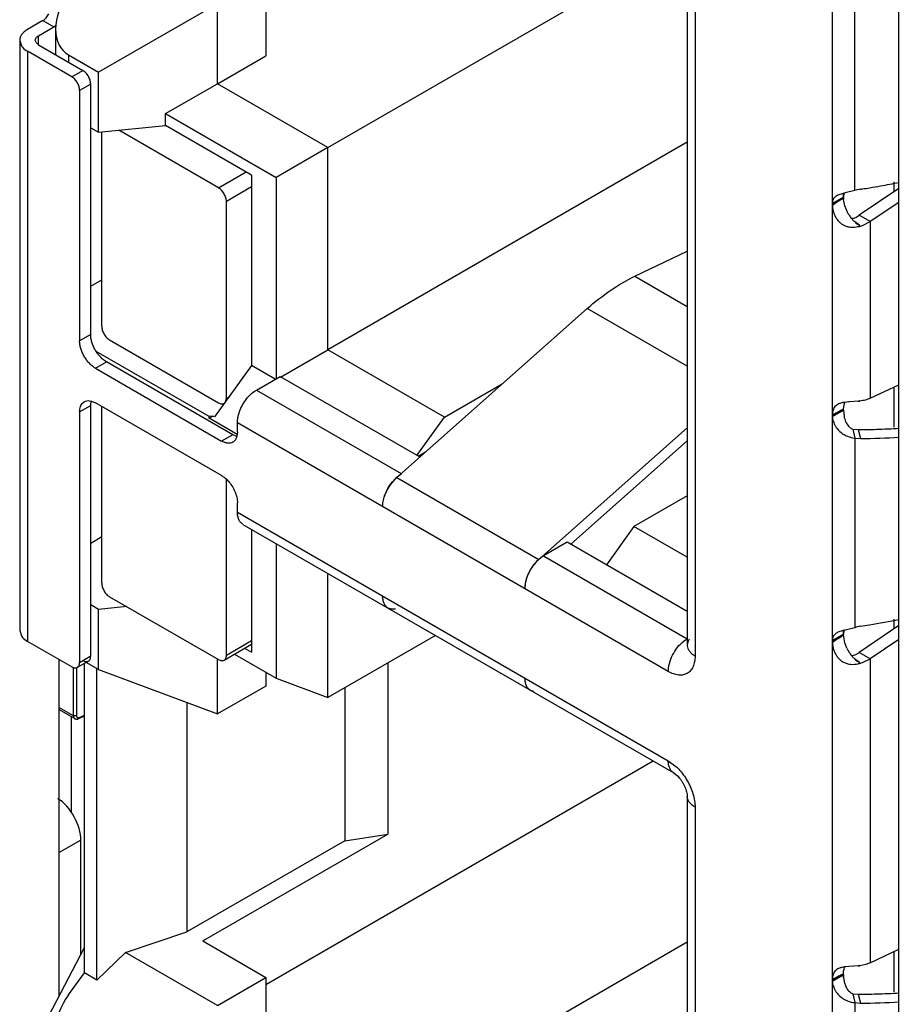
# Model space of a CAD drawing. Header units: inches. Extents: x 0 to 34, y 0 to 22.
# Tile 89 of 121: x 27.887 to 28.183, y 16.907 to 17.239. Entities that reach past the tile are written whole.
import ezdxf

# ---------------------------------------------------------------- set-up
doc = ezdxf.new("R2010")
doc.units = ezdxf.units.IN
doc.header["$LTSCALE"] = 1.87
doc.header["$MEASUREMENT"] = 0
doc.layers.get('0').update_dxf_attribs({"linetype": 'CONTINUOUS'})

msp = doc.modelspace()

# ---------------------------------------------------------------- linework, layer by layer
at = {"color": 6, "linetype": 'CONTINUOUS'}
for p, q in [((28.1604931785, 16.6063646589), (28.1604931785, 17.3387384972)), ((28.1117184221, 17.3142473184), (28.1117184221, 17.028278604)), ((28.114354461, 17.3105728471), (28.114354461, 17.0246041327)), ((27.9909321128, 17.1955440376), (28.1117184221, 17.2652845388)), ((27.9701046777, 17.2533308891), (27.9701046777, 17.2263873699)), ((27.9538090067, 17.2439219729), (27.9138896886, 17.2208748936)), ((27.9538090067, 17.2169784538), (27.9538090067, 17.2439219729)), ((28.1680372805, 17.1810588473), (28.1680372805, 17.2448486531)), ((27.895172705, 17.2382390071), (27.8900248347, 17.2352666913)), ((27.895172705, 17.2382390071), (27.8988850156, 17.2360955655)), ((27.8937371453, 17.2331232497), (27.8988850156, 17.2360955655)), ((27.8988850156, 17.2360955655), (27.8996504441, 17.2366678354)), ((27.8994200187, 17.2353286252), (27.8994200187, 17.2267799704)), ((27.8873887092, 17.2315922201), (27.8879519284, 17.2297829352)), ((27.8873887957, 17.23159222), (27.8873887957, 17.0331899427)), ((27.8928734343, 17.2308383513), (27.8926387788, 17.23159222)), ((27.8937371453, 17.2300611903), (27.8928734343, 17.2308383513)), ((27.8937371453, 17.2300611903), (27.8937371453, 17.2331232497)), ((27.8900248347, 17.2279177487), (27.8900248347, 17.0295154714)), ((27.9048740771, 17.2193439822), (27.8900248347, 17.2279177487)), ((27.8937371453, 17.2300611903), (27.9085863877, 17.2214874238)), ((27.9038134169, 17.2266928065), (27.9038134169, 17.2242432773)), ((27.9038134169, 17.2266928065), (27.9138896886, 17.2208748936)), ((27.9538090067, 17.2169784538), (27.9701046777, 17.2263873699)), ((27.9048740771, 17.2193439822), (27.9085863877, 17.2214874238)), ((27.9138896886, 17.2006672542), (27.9138896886, 17.2208748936)), ((27.9112380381, 17.2168946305), (27.9075257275, 17.2147511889)), ((27.9075257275, 17.2147511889), (27.9075257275, 17.1305526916)), ((27.9112380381, 17.1326961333), (27.9112380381, 17.2168946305)), ((27.9364314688, 17.2069456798), (27.9538090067, 17.2169784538)), ((27.9909321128, 17.1955440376), (27.9538090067, 17.2169784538)), ((27.9364314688, 17.2029622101), (27.9364314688, 17.2069456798)), ((27.9364314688, 17.2069456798), (27.9735545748, 17.1855112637)), ((27.9112380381, 17.2021982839), (27.9138896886, 17.2006672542)), ((27.9138896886, 17.2006672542), (27.9364314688, 17.2029622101)), ((27.9653317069, 17.1862755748), (27.9364314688, 17.2029622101)), ((27.9909321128, 17.1955440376), (27.9735545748, 17.1855112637)), ((28.1117184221, 17.1973133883), (27.9909321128, 17.1275728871)), ((27.9909321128, 17.1275728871), (27.9909321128, 17.1955440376)), ((27.9653317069, 17.1862755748), (27.9653317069, 17.122287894)), ((27.9735545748, 17.1855112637), (27.9735545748, 17.1178457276)), ((28.1680372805, 17.1810588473), (28.1647559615, 17.1802794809)), ((28.1827670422, 17.1817699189), (28.16950879, 17.1727754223)), ((28.1811760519, 17.1840051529), (28.1811760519, 17.1806905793)), ((28.1642936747, 17.1801773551), (28.1642054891, 17.1789146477)), ((28.1646236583, 17.1760029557), (28.1642244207, 17.1781093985)), ((28.1658288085, 17.1732743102), (28.1646236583, 17.1760029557)), ((28.1827670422, 17.1771080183), (28.1732211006, 17.1706319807)), ((28.168325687, 17.1720739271), (28.16950879, 17.1727754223)), ((28.1732211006, 17.1706319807), (28.16950879, 17.1727754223)), ((28.1695408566, 17.1694123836), (28.1678968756, 17.1706525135)), ((28.1694331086, 17.1694668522), (28.1696980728, 17.1693252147)), ((28.1706491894, 17.1693734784), (28.1732211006, 17.1706319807)), ((28.1732211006, 17.1706319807), (28.1732211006, 17.1112651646)), ((28.0940612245, 17.1522561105), (28.1117184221, 17.1606674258)), ((27.9112380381, 17.1489256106), (27.9149503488, 17.1510690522)), ((28.0940612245, 17.1522561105), (28.1117184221, 17.1420610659)), ((28.0140659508, 17.0846442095), (28.0780983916, 17.1414268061)), ((28.1117184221, 17.1220150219), (28.0780983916, 17.1414268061)), ((27.9112380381, 17.1326961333), (27.9075257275, 17.1305526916)), ((27.9510127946, 17.1051381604), (27.9131336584, 17.1270090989)), ((27.9750100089, 17.1183803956), (27.9909321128, 17.1275728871)), ((28.0301765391, 17.1049136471), (27.9909321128, 17.1275728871)), ((27.9128290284, 17.1213671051), (27.916541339, 17.1235105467)), ((27.9128290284, 17.1213671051), (27.9552554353, 17.0968706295)), ((27.9589677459, 17.0990140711), (27.916541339, 17.1235105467)), ((27.9653317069, 17.122287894), (27.9528308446, 17.104963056)), ((27.973289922, 17.1176929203), (27.9653317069, 17.122287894)), ((27.9669226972, 17.1140165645), (27.9748776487, 17.1186096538)), ((27.9748776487, 17.1186096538), (28.0218100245, 17.0915114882)), ((28.0301765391, 17.1049136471), (28.0495142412, 17.116078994)), ((28.1732211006, 17.1112651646), (28.1827670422, 17.1158125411)), ((28.1811760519, 17.1148904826), (28.1811760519, 17.1015627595)), ((27.9669226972, 17.1140165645), (28.015536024, 17.0859478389)), ((27.9075257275, 17.106670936), (27.9112380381, 17.1088143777)), ((27.9085922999, 17.1097377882), (27.9090788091, 17.1101040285)), ((27.9108206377, 17.1104353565), (27.9114777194, 17.1103094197)), ((27.9112380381, 17.1088143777), (27.9114141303, 17.1102734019)), ((27.9112380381, 17.0246158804), (27.9112380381, 17.1088143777)), ((27.9114777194, 17.1103094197), (27.9128290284, 17.1097324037)), ((27.9552554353, 17.0852359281), (27.9128290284, 17.1097324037)), ((28.1642054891, 17.1075496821), (28.1643916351, 17.1090516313)), ((28.1643916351, 17.1090516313), (28.1647035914, 17.1098604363)), ((28.1659751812, 17.11002419), (28.1646664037, 17.1098852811)), ((28.1691681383, 17.110239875), (28.1663282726, 17.110050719)), ((27.9075257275, 17.106670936), (27.9075257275, 17.0224724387)), ((27.9523005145, 17.1052692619), (27.9510127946, 17.1051381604)), ((27.9510127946, 17.1045258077), (27.9523005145, 17.1052692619)), ((27.9510127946, 17.1045258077), (27.9510127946, 17.1051381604)), ((27.9528308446, 17.104963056), (27.9523005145, 17.1052692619)), ((28.0208895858, 17.092042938), (28.0301765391, 17.1049136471)), ((28.1642054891, 17.1072693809), (28.1644008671, 17.1052360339)), ((27.9604830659, 17.0990577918), (27.9510127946, 17.1045258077)), ((27.9605587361, 17.0999320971), (27.9605587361, 17.1029938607)), ((28.1053388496, 17.0193996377), (27.9605587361, 17.1029938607)), ((28.0617956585, 17.0570856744), (28.1117184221, 17.1013561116)), ((27.9589677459, 17.0990140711), (27.9552554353, 17.0968706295)), ((27.960120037, 17.0984961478), (27.9589677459, 17.0990140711)), ((27.9605587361, 17.0999320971), (27.960382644, 17.0984730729)), ((28.1673488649, 17.1008891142), (28.1680372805, 17.0978840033)), ((28.1673488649, 17.1008891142), (28.1691889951, 17.1007000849)), ((28.1691889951, 17.100700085), (28.1699339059, 17.0976994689)), ((28.07257059, 17.0622029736), (28.1117184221, 17.0969184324)), ((28.1680372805, 17.0978840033), (28.1680372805, 17.0340941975)), ((28.1680372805, 17.0978840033), (28.1699339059, 17.097699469)), ((28.0212810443, 17.0918169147), (28.0237843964, 17.0932623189)), ((28.0157130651, 17.0858456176), (28.0137072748, 17.0843119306)), ((28.013298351, 17.0839012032), (28.0122909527, 17.082716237)), ((28.0126295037, 17.0831427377), (28.0140659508, 17.0846442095)), ((28.0140659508, 17.0846442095), (28.0617956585, 17.0570856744)), ((28.1117184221, 17.0785054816), (28.0938161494, 17.0681689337)), ((27.9605587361, 17.072988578), (27.9605587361, 17.0760503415)), ((27.9605587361, 17.072988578), (28.1053388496, 16.989394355)), ((27.9624224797, 17.0688689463), (28.1072025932, 16.9852747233)), ((27.9653317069, 17.0671891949), (27.9653317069, 17.0258391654)), ((28.0938161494, 17.0681689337), (28.0845291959, 17.0552982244)), ((28.1117184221, 17.0578323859), (28.0938161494, 17.0681689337)), ((27.9112380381, 17.0625838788), (27.9149503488, 17.0647273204)), ((27.9735545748, 17.0624414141), (27.9735545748, 17.0171079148)), ((28.0713977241, 17.0628801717), (28.0634427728, 17.0582870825)), ((28.1117184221, 17.039599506), (28.0713977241, 17.0628801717)), ((28.0610821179, 17.0564131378), (28.0602165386, 17.0554138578)), ((28.0615003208, 17.0568146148), (28.0603587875, 17.0555836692)), ((28.0631104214, 17.0580856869), (28.0610821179, 17.0564131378)), ((28.0634427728, 17.0582870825), (28.1117028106, 17.0304223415)), ((27.9909321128, 17.0106135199), (27.9909321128, 17.0524078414)), ((28.0572185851, 17.0489126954), (28.0570788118, 17.0472643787)), ((28.0576716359, 17.0507281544), (28.0572185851, 17.0489126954)), ((27.9138896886, 17.0402308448), (27.9112380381, 17.0417618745)), ((27.9233571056, 17.041194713), (27.9138896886, 17.0402308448)), ((27.9138896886, 17.0200232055), (27.9138896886, 17.0402308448)), ((28.0122873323, 17.0403235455), (28.0112131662, 17.0406984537)), ((28.0137101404, 17.0403611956), (28.0122873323, 17.0403235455)), ((28.1811760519, 17.0370405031), (28.1811760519, 17.0337259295)), ((27.8873887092, 17.0331899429), (27.8879519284, 17.0313806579)), ((28.1642936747, 17.0332127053), (28.1642054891, 17.0319499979)), ((28.1680372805, 17.0340941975), (28.1647559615, 17.0333148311)), ((28.1827670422, 17.0348052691), (28.16950879, 17.0258107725)), ((27.9048740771, 17.0209417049), (27.8900248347, 17.0295154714)), ((28.0271247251, 17.0315106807), (27.9909321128, 17.0106135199)), ((28.1106447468, 17.0297082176), (28.1117028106, 17.0304223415)), ((28.1646236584, 17.0290383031), (28.1642054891, 17.0316696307)), ((28.1653199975, 17.0272596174), (28.1646236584, 17.0290383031)), ((28.1827670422, 17.0301433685), (28.1732211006, 17.0236673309)), ((27.9595334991, 17.0252035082), (27.9735545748, 17.0171079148)), ((27.9629830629, 17.027195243), (27.9653317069, 17.0258391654)), ((28.1117184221, 17.028278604), (28.1117050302, 17.0280362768)), ((28.168325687, 17.0251092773), (28.169337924, 17.0256772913)), ((28.1732211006, 17.0236673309), (28.16950879, 17.0258107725)), ((28.16950879, 17.0258107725), (28.16950879, 17.0256426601)), ((27.9104614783, 17.0228993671), (27.9067491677, 17.0207559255)), ((27.9075257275, 17.0224724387), (27.9112380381, 17.0246158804)), ((27.9091167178, 16.918072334), (27.9091167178, 17.0221229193)), ((27.9138896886, 17.0200232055), (27.9096849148, 17.0224509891)), ((27.9538090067, 17.0051044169), (27.9538090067, 17.0236121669)), ((28.0111100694, 17.0222640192), (28.0111100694, 16.9647093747)), ((28.1695408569, 17.0224477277), (28.1678968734, 17.0236878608)), ((28.1697046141, 17.0223573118), (28.169175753, 17.021998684)), ((28.1694331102, 17.0225021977), (28.1696980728, 17.0223605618)), ((28.170649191, 17.0224088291), (28.1732211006, 17.0236673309)), ((28.1732211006, 17.0236673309), (28.1732211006, 16.9214358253)), ((27.9133287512, 16.9156403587), (27.9133287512, 17.0203470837)), ((27.9138896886, 17.0200232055), (27.9538090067, 17.0051044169)), ((27.9701046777, 17.0190998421), (27.9701046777, 17.0145133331)), ((27.9735545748, 17.0171079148), (27.9909321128, 17.0106135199)), ((27.9701046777, 17.0145133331), (27.9538090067, 17.0051044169)), ((27.996621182, 17.0138983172), (27.996621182, 16.9624677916)), ((28.0589503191, 17.0131528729), (28.0600816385, 17.0127519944)), ((27.9435881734, 17.0089241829), (27.9435881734, 16.9318471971)), ((28.1002975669, 16.9892615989), (27.9701046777, 16.9140898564)), ((28.1053388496, 16.989394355), (28.1078906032, 16.9874935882)), ((28.1072025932, 16.9852747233), (28.1084272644, 16.9842909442)), ((28.1084272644, 16.9842909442), (28.109127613, 16.9835169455)), ((28.1117184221, 16.9774533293), (28.1117184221, 16.6914846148)), ((28.114354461, 16.9737788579), (28.114354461, 16.6878101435)), ((27.996621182, 16.9624677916), (27.9435881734, 16.9318471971)), ((27.9488914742, 16.9287851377), (28.0111100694, 16.9647093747)), ((27.996621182, 16.9624677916), (28.0111100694, 16.9647093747)), ((27.9229260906, 16.9249593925), (27.9435881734, 16.9318471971)), ((27.8971822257, 16.9036694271), (27.9091167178, 16.9265666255)), ((27.9488914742, 16.9287851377), (27.9701046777, 16.9165368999)), ((27.9909321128, 16.8587500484), (28.1117184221, 16.9284905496)), ((28.1732211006, 16.9214358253), (28.1827670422, 16.9259832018)), ((27.9229260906, 16.9249593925), (27.9133287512, 16.9156403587)), ((27.9538090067, 16.9071279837), (27.9229260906, 16.9249593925)), ((28.1811760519, 16.9250611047), (28.1811760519, 16.9117334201)), ((28.1659751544, 16.9201951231), (28.1646664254, 16.920056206)), ((28.1691681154, 16.9204105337), (28.1659751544, 16.9201951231)), ((28.1717341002, 16.9208790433), (28.1697362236, 16.9204718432)), ((28.1732211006, 16.9214358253), (28.1717341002, 16.9208790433)), ((27.9038134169, 16.9107225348), (27.9091167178, 16.918072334)), ((27.9133287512, 16.9156403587), (27.9091167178, 16.918072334)), ((27.9538090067, 16.9071279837), (27.9701046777, 16.9165368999)), ((27.9701046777, 16.9165368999), (27.9701046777, 16.8895933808)), ((28.1673488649, 16.9110597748), (28.1680372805, 16.9080546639)), ((28.1673488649, 16.9110597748), (28.1691889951, 16.9108707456)), ((28.1691889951, 16.9108707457), (28.1699339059, 16.9078701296)), ((28.1680372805, 16.9080546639), (28.1680372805, 16.8442648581)), ((28.1680372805, 16.9080546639), (28.1699339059, 16.9078701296))]:
    msp.add_line(p, q, dxfattribs=at)
at = {"color": 7, "linetype": 'CONTINUOUS'}
for p, q in [((28.1827670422, 16.5941168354), (28.1827670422, 17.3350636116)), ((27.9149503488, 17.1354521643), (27.9149503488, 17.2006672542)), ((27.9541947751, 17.1819887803), (27.9206523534, 17.2013557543)), ((27.9541947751, 17.1819887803), (27.9634754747, 17.18734734)), ((27.9653317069, 17.1822952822), (27.9568464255, 17.1773959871)), ((28.1642054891, 17.1789146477), (28.1604931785, 17.1767712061)), ((28.1604931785, 17.1767712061), (28.1642054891, 17.1787744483)), ((28.1629834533, 17.1778292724), (28.1624793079, 17.1774959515)), ((28.1642054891, 17.1787744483), (28.1629834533, 17.1778292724)), ((28.1642054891, 17.1786342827), (28.1642054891, 17.1801071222)), ((27.9568464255, 17.1112618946), (27.9568464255, 17.1773959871)), ((28.1616156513, 17.1769614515), (28.1607186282, 17.1764054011)), ((28.1617404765, 17.1770384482), (28.1616156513, 17.1769614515)), ((28.1616156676, 17.1769609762), (28.1617391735, 17.1770382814)), ((28.1621779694, 17.177307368), (28.1617404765, 17.1770384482)), ((27.9176019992, 17.130859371), (27.9541947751, 17.1097311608)), ((27.9568464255, 17.1112618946), (27.9577538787, 17.1117858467)), ((27.9149503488, 17.0491104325), (27.9149503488, 17.1085075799)), ((27.9565687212, 17.1100592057), (27.9568464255, 17.1112618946)), ((28.1642054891, 17.1074095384), (28.1604931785, 17.1051259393)), ((28.1604931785, 17.1051259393), (28.1642054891, 17.1072693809)), ((28.1604931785, 17.105629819), (28.1615405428, 17.106191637)), ((28.1617406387, 17.1062984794), (28.1615405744, 17.1061925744)), ((28.1617406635, 17.1062991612), (28.1621736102, 17.1065330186)), ((28.1621736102, 17.1065330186), (28.1629785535, 17.1069413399)), ((28.1629785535, 17.1069413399), (28.1642054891, 17.1074095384)), ((28.1642054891, 17.1072693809), (28.1642054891, 17.1075496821)), ((27.9568464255, 17.0249201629), (27.9568464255, 17.0839548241)), ((27.9176019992, 17.0445176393), (27.9541947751, 17.0233894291)), ((28.1642054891, 17.0319499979), (28.1604931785, 17.0298065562)), ((28.1642054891, 17.0316696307), (28.1642054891, 17.0331424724)), ((27.9560698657, 17.0232036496), (27.9653317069, 17.0285513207)), ((27.9568464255, 17.0249201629), (27.9653317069, 17.029819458)), ((28.1604931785, 17.0298065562), (28.1642054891, 17.0318097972)), ((28.1617404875, 17.0300738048), (28.1616255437, 17.0300029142)), ((28.1616255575, 17.030002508), (28.1617392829, 17.0300736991)), ((28.1621801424, 17.0303440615), (28.1617404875, 17.0300738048)), ((28.1629834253, 17.0308646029), (28.1624793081, 17.0305313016)), ((28.1642054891, 17.0318097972), (28.1629834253, 17.0308646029)), ((27.9006314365, 16.9102869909), (27.9006314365, 17.0233913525)), ((27.9054044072, 17.0207983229), (27.9054044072, 17.0045738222)), ((27.9064650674, 17.0206765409), (27.9064650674, 17.0045738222)), ((27.9006314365, 17.0073296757), (27.9054044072, 17.0045738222)), ((27.9006314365, 17.0065687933), (27.9058703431, 17.0035439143)), ((27.9046333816, 17.0042581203), (27.9046333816, 16.9720275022)), ((27.9074376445, 17.0039149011), (27.9072325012, 17.0035452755)), ((27.9072325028, 17.0035452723), (27.9091167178, 17.0044518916)), ((27.9074376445, 17.0039149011), (27.9091167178, 17.0047228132)), ((27.9079208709, 16.9626963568), (27.9006314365, 16.9584875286)), ((27.9079208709, 16.9242723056), (27.9079208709, 16.9626963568)), ((28.1642054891, 16.9175802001), (28.1604931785, 16.9152965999)), ((28.1604931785, 16.9152965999), (28.1642054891, 16.9174400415)), ((28.1604931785, 16.91580048), (28.1615438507, 16.9163640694)), ((28.1617406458, 16.916469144), (28.1615438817, 16.9163649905)), ((28.1617406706, 16.9164698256), (28.1621739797, 16.9167038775)), ((28.1621739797, 16.9167038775), (28.1629785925, 16.9171120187)), ((28.1629785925, 16.9171120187), (28.1642054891, 16.9175802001)), ((28.1642054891, 16.9165503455), (28.1642054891, 16.9177203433))]:
    msp.add_line(p, q, dxfattribs=at)
at = {"color": 6, "linetype": 'CONTINUOUS'}
for centre, radius, start, end in [((28.1714363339, 17.1717446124), 0.0099150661, 98.7155916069, 110.0485955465), ((28.1245429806, 17.4773321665), 0.2992495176, 278.7244445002, 278.8413139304), ((28.124589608, 17.4770347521), 0.2989484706, 278.8412446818, 279.3276014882), ((28.1247264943, 17.4762063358), 0.2981088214, 279.3274463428, 280.034206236), ((28.1251405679, 17.4739067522), 0.295772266, 280.0328367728, 281.2736674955), ((28.1712761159, 17.1528949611), 0.0281491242, 104.3544823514, 104.6556085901), ((28.1717653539, 17.1786441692), 0.0075598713, 180.0749286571, 184.0563800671), ((28.1746308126, 17.1396475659), 0.041814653, 103.6598734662, 104.3074366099), ((28.1768727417, 17.1797942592), 0.0128249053, 210.5561052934, 215.8738881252), ((28.1764467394, 17.1794816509), 0.012296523, 215.8567850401, 219.5790135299), ((28.1758481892, 17.1789817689), 0.0115166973, 219.5595058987, 222.8548791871), ((28.1661907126, 17.1771917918), 0.0055453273, 278.5643413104, 292.6440018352), ((28.1754035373, 17.1785703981), 0.0109109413, 222.8593955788, 224.5279723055), ((28.1751079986, 17.1782797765), 0.0104964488, 224.5283116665, 226.6064292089), ((28.1241404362, 17.0845901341), 0.0962054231, 61.9143288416, 62.6953061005), ((28.1637522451, 17.1773812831), 0.0100082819, 302.7221010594, 306.4178283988), ((28.1663092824, 17.1821136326), 0.013459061, 282.2641581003, 288.8113031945), ((28.172884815, 17.1752581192), 0.0067345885, 240.2289844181, 241.7584121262), ((28.169151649, 17.0701094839), 0.0400409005, 94.0434131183, 94.5500883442), ((28.1643675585, 17.1200235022), 0.0108954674, 296.1057989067, 299.2654720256), ((28.1678183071, 17.1254103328), 0.0152303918, 275.0846519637, 277.2342881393), ((27.9615970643, 17.1031059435), 0.0048406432, 252.2339914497, 254.6914820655), ((28.1687494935, 17.1065477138), 0.0086623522, 237.9611285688, 242.5452499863), ((28.1663234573, 17.3904398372), 0.2897539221, 270.5666390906, 271.7680401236), ((28.1663519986, 17.3952035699), 0.297525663, 270.6897997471, 273.2004853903), ((28.1664040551, 17.3878144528), 0.2871273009, 271.7681283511, 273.3075334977), ((28.0244508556, 17.0734639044), 0.015279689, 142.7329041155, 148.3921528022), ((28.0226000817, 17.0750492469), 0.0128405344, 133.8328904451, 136.4192657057), ((28.0228611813, 17.0740431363), 0.0135903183, 161.8048347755, 162.7424823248), ((28.0236249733, 17.0737827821), 0.0143972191, 157.9330328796, 161.7696611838), ((28.0245476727, 17.0733966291), 0.0153974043, 148.3677674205, 157.8912946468), ((28.0721260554, 17.0459356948), 0.0152170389, 142.3830982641, 148.6112894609), ((28.0718299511, 17.0461625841), 0.0148440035, 140.6042797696, 142.3791820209), ((28.069619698, 17.0482644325), 0.0117910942, 131.5715642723, 133.5195877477), ((28.0680600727, 17.050292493), 0.0092321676, 120.0087150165, 122.420645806), ((28.0713746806, 17.0462181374), 0.0144181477, 157.4893162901, 161.1958166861), ((28.0723250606, 17.0458100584), 0.0154523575, 148.5979418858, 157.440637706), ((28.0705739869, 17.0464983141), 0.0135698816, 161.2259256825, 162.8755669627), ((28.0127005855, 17.0432742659), 0.0029750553, 236.3487132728, 239.9945012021), ((28.1250052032, 17.3276422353), 0.2964853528, 279.3040844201, 281.2728712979), ((28.1712761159, 17.0059303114), 0.0281491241, 104.3544823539, 104.655608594), ((28.1746308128, 16.9926829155), 0.0418146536, 103.6598734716, 104.3074366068), ((28.1714363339, 17.0247799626), 0.0099150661, 98.7155916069, 110.0485955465), ((28.1245784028, 17.3301399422), 0.2990192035, 278.7243499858, 279.3074128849), ((28.117324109, 17.0210642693), 0.0109239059, 127.6940233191, 128.556639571), ((28.1146984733, 17.0282786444), 0.0029800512, 180.000777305, 182.0195619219), ((28.1147144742, 17.0282792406), 0.0029960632, 182.0201727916, 184.1093696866), ((28.1769612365, 17.0328835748), 0.0129285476, 205.7854872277, 210.5626860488), ((28.1768727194, 17.032829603), 0.0128248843, 210.5561436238, 215.8739235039), ((28.1764468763, 17.0325171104), 0.0122966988, 215.8568239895, 219.5789935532), ((28.1669499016, 17.0289102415), 0.0040192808, 306.451472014, 309.5427154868), ((28.1758484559, 17.0320173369), 0.0115170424, 219.5594903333, 222.854768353), ((28.1661907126, 17.0302271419), 0.0055453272, 278.5643208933, 292.6440020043), ((28.1754038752, 17.0316060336), 0.0109113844, 222.8592835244, 224.5278069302), ((28.1751082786, 17.0313153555), 0.0104968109, 224.5281415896, 226.606178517), ((28.1241357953, 16.9376171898), 0.0962149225, 61.9142138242, 62.6951167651), ((28.1663094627, 17.0351483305), 0.0134583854, 282.2640085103, 288.8114787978), ((28.1728841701, 17.0282924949), 0.0067334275, 240.2296581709, 241.7593347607), ((28.0957128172, 16.9742272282), 0.0180081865, 43.0695503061, 47.4497849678), ((28.1643451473, 16.930237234), 0.0109440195, 296.1118828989, 299.2576610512), ((28.1678182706, 16.9355812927), 0.015230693, 275.0846022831, 277.2342825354), ((28.1746972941, 16.9174423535), 0.0104918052, 180.0126254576, 184.5128493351), ((28.1752332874, 16.9174804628), 0.0110291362, 184.4911232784, 190.8376272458), ((28.1687494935, 16.9167183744), 0.0086623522, 237.961128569, 242.5452499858), ((28.1663234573, 17.2006104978), 0.2897539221, 270.5666390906, 271.7680401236), ((28.1664040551, 17.1979851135), 0.2871273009, 271.7681283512, 273.3075334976), ((28.1663519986, 17.2053742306), 0.297525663, 270.6897997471, 273.2004853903)]:
    msp.add_arc(centre, radius, start, end, dxfattribs=at)
at = {"color": 7, "linetype": 'CONTINUOUS'}
for centre, radius, start, end in [((28.1060242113, 17.2659850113), 0.1049555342, 302.3454264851, 302.5403601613), ((28.1470966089, 17.2017409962), 0.0287132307, 301.684455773, 302.3938097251), ((28.1091706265, 17.261057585), 0.0991092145, 302.5391824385, 302.8780389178), ((28.1140776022, 17.2534769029), 0.0900789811, 302.8743352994, 303.813277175), ((28.0919423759, 17.2884757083), 0.1314910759, 301.421793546, 301.9967309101), ((28.1302910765, 17.2258091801), 0.0580221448, 301.3676187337, 301.6287173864), ((28.1026404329, 17.2713313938), 0.1112827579, 302.0776613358, 302.3445564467), ((28.2163101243, 17.0030246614), 0.1168046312, 117.962838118, 118.5461105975), ((28.124354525, 17.1756411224), 0.0787783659, 298.1663683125, 298.331595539), ((28.2070387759, 17.0205057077), 0.0970171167, 117.5451824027, 117.8338209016), ((28.2014887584, 17.031175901), 0.0849898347, 116.9437913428, 117.5542873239), ((28.1951827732, 17.0436453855), 0.0710165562, 115.8615528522, 116.9669023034), ((28.1302896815, 17.0788466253), 0.0580246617, 301.3677168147, 301.6288059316), ((28.0886668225, 17.1468406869), 0.1377467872, 301.4287332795, 301.761150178), ((28.0926134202, 17.139915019), 0.1297801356, 301.6530139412, 301.8894469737), ((28.0965162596, 17.1341521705), 0.1228265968, 301.7634784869, 302.0116169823), ((28.271029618, 16.8531551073), 0.2079528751, 121.7423458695, 121.8887790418), ((28.1026514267, 17.124349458), 0.1112622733, 302.0776578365, 302.3458591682), ((28.1060349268, 17.1190036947), 0.1049357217, 302.3467553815, 302.5403231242), ((28.1471355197, 17.0547144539), 0.0286401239, 301.688360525, 302.3944144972), ((28.1091740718, 17.1140876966), 0.0991029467, 302.5391325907, 302.8781480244), ((28.1140827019, 17.1065044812), 0.0900696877, 302.8744460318, 303.813332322), ((28.2162866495, 16.8132389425), 0.1167550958, 117.9608629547, 118.5462203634), ((28.124502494, 16.9855367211), 0.0784660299, 298.1686643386, 298.3318150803), ((28.2070372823, 16.8306792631), 0.0970138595, 117.5449448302, 117.8338342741), ((28.2014871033, 16.8413498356), 0.0849861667, 116.943766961, 117.5540382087), ((28.1951817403, 16.8538181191), 0.0710142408, 115.8615323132, 116.9668823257)]:
    msp.add_arc(centre, radius, start, end, dxfattribs=at)
at = {"color": 6, "linetype": 'CONTINUOUS'}
for centre in [(27.9144200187, 17.241392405), (27.9144200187, 16.9045984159)]:
    msp.add_ellipse(centre, major_axis=(0.011830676, 0.0138347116), ratio=0.6665442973, start_param=1.6941087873, end_param=3.2649051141, dxfattribs=at)
at = {"color": 7, "linetype": 'CONTINUOUS'}
msp.add_ellipse((27.9002437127, 16.9674498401), major_axis=(-0.0053397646, 0.0099057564), ratio=0.5568425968, start_param=-2.33996644, end_param=-0.7691701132, dxfattribs=at)
at = {"color": 6, "linetype": 'CONTINUOUS'}
for points, knots in [([(27.895172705, 17.2382390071), (27.8953721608, 17.2383541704), (27.8957652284, 17.2386348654), (27.8964910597, 17.2393404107), (27.8969373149, 17.239993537), (27.8971822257, 17.2404634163)], [0, 0, 0, 0, 0.2280261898, 0.4753912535, 1, 1, 1, 1]), ([(27.8900248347, 17.2352666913), (27.8896306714, 17.2350391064), (27.8889153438, 17.2345445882), (27.8880578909, 17.2336460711), (27.8875157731, 17.2326498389), (27.8873889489, 17.2319350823), (27.8873894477, 17.2315922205)], [0, 0, 0, 0, 0.2891753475, 0.5489596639, 0.78216468, 1, 1, 1, 1]), ([(27.8926390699, 17.2315922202), (27.8926388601, 17.2317350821), (27.8926917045, 17.2320329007), (27.8929175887, 17.2324479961), (27.8932748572, 17.232822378), (27.8935729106, 17.2330284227), (27.8937371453, 17.2331232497)], [0, 0, 0, 0, 0.2178395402, 0.4510443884, 0.7108247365, 1, 1, 1, 1]), ([(27.8879519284, 17.2297829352), (27.8880674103, 17.229603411), (27.8886343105, 17.2288565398), (27.889400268, 17.2282783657), (27.8900248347, 17.2279177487)], [0, 0, 0, 0, 0.2283824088, 1, 1, 1, 1]), ([(27.9112380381, 17.2168946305), (27.9112380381, 17.2171032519), (27.9111983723, 17.2175388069), (27.9109909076, 17.2184343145), (27.9105068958, 17.2195343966), (27.909796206, 17.2205035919), (27.9091244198, 17.22113099), (27.908767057, 17.2213831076), (27.9085863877, 17.2214874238)], [0, 0, 0, 0, 0.1137348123, 0.2372774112, 0.5000076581, 0.7627283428, 0.8862646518, 1, 1, 1, 1]), ([(27.9075257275, 17.2147511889), (27.9075257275, 17.2149598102), (27.9074860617, 17.2153953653), (27.907278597, 17.2162908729), (27.9067945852, 17.217390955), (27.9060838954, 17.2183601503), (27.9054121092, 17.2189875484), (27.9050547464, 17.219239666), (27.9048740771, 17.2193439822)], [0, 0, 0, 0, 0.1137348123, 0.2372774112, 0.5000076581, 0.7627283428, 0.8862646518, 1, 1, 1, 1]), ([(28.1615097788, 17.1790333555), (28.161352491, 17.1789105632), (28.1610586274, 17.1786301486), (28.1607312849, 17.1780973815), (28.1605335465, 17.1774650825), (28.1604931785, 17.1770090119), (28.1604931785, 17.1767712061)], [0, 0, 0, 0, 0.2330301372, 0.4693891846, 0.7222856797, 1, 1, 1, 1]), ([(28.1641541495, 17.1801282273), (28.1636547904, 17.1799976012), (28.1629352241, 17.1797899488), (28.1620564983, 17.1794006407), (28.1616779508, 17.1791646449), (28.1615097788, 17.1790333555)], [0, 0, 0, 0, 0.537925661, 0.7776528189, 1, 1, 1, 1]), ([(28.1604931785, 17.17626746), (28.1604931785, 17.1759114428), (28.1605470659, 17.1751724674), (28.1607762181, 17.1740532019), (28.1611689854, 17.1729188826), (28.1617333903, 17.1718191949), (28.1623541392, 17.1709773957), (28.1629434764, 17.1703814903), (28.163594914, 17.1698485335), (28.1645070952, 17.1693099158), (28.1653085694, 17.1690309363), (28.1657183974, 17.1689337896)], [0, 0, 0, 0, 0.1101705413, 0.22847156, 0.3526299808, 0.480475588, 0.6096304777, 0.6744326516, 0.7394097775, 0.8696631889, 1, 1, 1, 1]), ([(28.1657183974, 17.1689337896), (28.1660015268, 17.1688666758), (28.1671450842, 17.1686800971), (28.1683232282, 17.1687778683), (28.1691682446, 17.1689617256)], [0, 0, 0, 0, 0.2517603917, 1, 1, 1, 1]), ([(28.0780983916, 17.1414268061), (28.0806047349, 17.1436493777), (28.0856808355, 17.1476514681), (28.0912665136, 17.1509248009), (28.0940612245, 17.1522561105)], [0, 0, 0, 0, 0.51972346, 1, 1, 1, 1]), ([(27.916541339, 17.1235105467), (27.9161789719, 17.123719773), (27.9154627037, 17.1242234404), (27.9144749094, 17.1251456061), (27.9135655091, 17.1262377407), (27.9127672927, 17.1274554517), (27.9121118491, 17.1287555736), (27.9116207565, 17.1300891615), (27.9113160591, 17.1314056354), (27.9112380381, 17.1322777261), (27.9112380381, 17.1326961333)], [0, 0, 0, 0, 0.1139453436, 0.2373145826, 0.3670469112, 0.5000099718, 0.6329717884, 0.7626997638, 0.8860614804, 1, 1, 1, 1]), ([(27.9128290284, 17.1213671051), (27.9124666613, 17.1215763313), (27.9117503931, 17.1220799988), (27.9107625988, 17.1230021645), (27.9098531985, 17.124094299), (27.9090549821, 17.1253120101), (27.9083995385, 17.126612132), (27.9079084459, 17.1279457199), (27.9076037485, 17.1292621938), (27.9075257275, 17.1301342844), (27.9075257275, 17.1305526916)], [0, 0, 0, 0, 0.1139453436, 0.2373145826, 0.3670469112, 0.5000099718, 0.6329717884, 0.7626997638, 0.8860614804, 1, 1, 1, 1]), ([(27.9605587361, 17.1029938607), (27.9605587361, 17.1033381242), (27.9606027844, 17.1040490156), (27.9608463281, 17.1055212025), (27.9614384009, 17.1074005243), (27.9625196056, 17.1095546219), (27.9634674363, 17.1108808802), (27.9639909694, 17.1114970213)], [0, 0, 0, 0, 0.1106222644, 0.2282978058, 0.4788726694, 0.7401957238, 1, 1, 1, 1]), ([(27.9639909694, 17.1114970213), (27.9644282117, 17.1120116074), (27.9653374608, 17.1129384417), (27.966387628, 17.1137076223), (27.9669226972, 17.1140165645)], [0, 0, 0, 0, 0.5221975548, 1, 1, 1, 1]), ([(27.9075257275, 17.106670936), (27.9075257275, 17.1069853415), (27.9075668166, 17.1075895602), (27.9077653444, 17.1084374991), (27.9080981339, 17.1091665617), (27.9084164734, 17.1095693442), (27.9085922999, 17.1097377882)], [0, 0, 0, 0, 0.2832946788, 0.5433388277, 0.7806018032, 1, 1, 1, 1]), ([(27.9090788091, 17.1101040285), (27.9093288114, 17.1102483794), (27.9099045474, 17.1104553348), (27.9105125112, 17.1104678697), (27.9108206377, 17.1104353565)], [0, 0, 0, 0, 0.4823285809, 1, 1, 1, 1]), ([(28.1611139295, 17.1081168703), (28.16089315, 17.1077734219), (28.1605715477, 17.1069519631), (28.1604931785, 17.1060845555), (28.1604931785, 17.1056296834)], [0, 0, 0, 0, 0.4730163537, 1, 1, 1, 1]), ([(28.1623114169, 17.1092087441), (28.1620674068, 17.1090755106), (28.1616146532, 17.1087622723), (28.1612580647, 17.1083410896), (28.1611139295, 17.1081168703)], [0, 0, 0, 0, 0.5105257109, 1, 1, 1, 1]), ([(28.1646664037, 17.1098852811), (28.1642327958, 17.1098241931), (28.1634243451, 17.1096782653), (28.1626467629, 17.1093918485), (28.1623114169, 17.1092087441)], [0, 0, 0, 0, 0.5340324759, 1, 1, 1, 1]), ([(28.1732211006, 17.1112651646), (28.1727021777, 17.1110193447), (28.1715571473, 17.1106104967), (28.170365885, 17.1103811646), (28.1697362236, 17.1103011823)], [0, 0, 0, 0, 0.4749701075, 1, 1, 1, 1]), ([(28.1604931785, 17.1051259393), (28.1604931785, 17.1048584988), (28.160547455, 17.1043007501), (28.1607519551, 17.1034636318), (28.1610776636, 17.1026220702), (28.1616641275, 17.1015365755), (28.1626401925, 17.1003115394), (28.1636267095, 17.0995348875), (28.1641541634, 17.0992047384)], [0, 0, 0, 0, 0.1109332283, 0.2311971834, 0.3565188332, 0.4841447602, 0.7418895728, 1, 1, 1, 1]), ([(28.1644008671, 17.1052360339), (28.1645164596, 17.1046310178), (28.1648535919, 17.1034169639), (28.1655180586, 17.1023211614), (28.1659503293, 17.101854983)], [0, 0, 0, 0, 0.4920939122, 1, 1, 1, 1]), ([(28.1659503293, 17.101854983), (28.1660486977, 17.1017488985), (28.1664539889, 17.1013501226), (28.1669480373, 17.1010294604), (28.1673488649, 17.1008891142)], [0, 0, 0, 0, 0.2540971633, 1, 1, 1, 1]), ([(27.960382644, 17.0984730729), (27.9602727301, 17.0980544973), (27.9600227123, 17.0974563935), (27.9594853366, 17.0968289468), (27.9591709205, 17.0965944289), (27.9590056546, 17.0964990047)], [0, 0, 0, 0, 0.5271655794, 0.7675361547, 1, 1, 1, 1]), ([(28.1647557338, 17.098860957), (28.1650126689, 17.098727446), (28.1660545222, 17.0982503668), (28.1671860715, 17.0979702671), (28.1680372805, 17.0978840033)], [0, 0, 0, 0, 0.2528576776, 1, 1, 1, 1]), ([(27.9573868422, 17.0961568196), (27.9570320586, 17.0961819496), (27.9562872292, 17.0963490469), (27.9556003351, 17.0966714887), (27.9552554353, 17.0968706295)], [0, 0, 0, 0, 0.4717548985, 1, 1, 1, 1]), ([(27.9590056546, 17.0964990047), (27.958771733, 17.0963639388), (27.9582388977, 17.0961652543), (27.9576737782, 17.0961364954), (27.9573868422, 17.0961568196)], [0, 0, 0, 0, 0.4842767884, 1, 1, 1, 1]), ([(27.9552554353, 17.0852359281), (27.955637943, 17.0850150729), (27.9563927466, 17.08447898), (27.9570614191, 17.0838411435), (27.9573865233, 17.0834887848)], [0, 0, 0, 0, 0.479515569, 1, 1, 1, 1]), ([(27.9573865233, 17.0834887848), (27.957867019, 17.0829680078), (27.9587395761, 17.0818268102), (27.9597384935, 17.0799470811), (27.9602897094, 17.0782888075), (27.9605173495, 17.0769848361), (27.9605587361, 17.0763549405), (27.9605587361, 17.0760503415)], [0, 0, 0, 0, 0.2576810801, 0.5193050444, 0.7710764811, 0.8892299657, 1, 1, 1, 1]), ([(28.0099970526, 17.078426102), (28.0102870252, 17.0792789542), (28.0110335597, 17.0809372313), (28.0120538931, 17.0824420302), (28.0126295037, 17.0831427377)], [0, 0, 0, 0, 0.4983355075, 1, 1, 1, 1]), ([(28.009349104, 17.0748229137), (28.009349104, 17.0754083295), (28.0094769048, 17.0766333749), (28.0097914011, 17.0778212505), (28.0099970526, 17.078426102)], [0, 0, 0, 0, 0.4781744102, 1, 1, 1, 1]), ([(27.9624224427, 17.0688688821), (27.9621257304, 17.0690401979), (27.9615708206, 17.0695078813), (27.9609787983, 17.0704751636), (27.9606293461, 17.071667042), (27.9605587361, 17.0725336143), (27.9605587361, 17.072988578)], [0, 0, 0, 0, 0.2177133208, 0.4510626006, 0.7108979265, 1, 1, 1, 1]), ([(28.0602165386, 17.0554138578), (28.059663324, 17.0547086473), (28.0586887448, 17.0532049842), (28.05795274, 17.0515695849), (28.0576716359, 17.0507281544)], [0, 0, 0, 0, 0.5025691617, 1, 1, 1, 1]), ([(28.0576056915, 17.050493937), (28.05743808, 17.0499497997), (28.057181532, 17.048883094), (28.0570788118, 17.0477887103), (28.0570788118, 17.0472643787)], [0, 0, 0, 0, 0.520588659, 1, 1, 1, 1]), ([(28.0112131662, 17.0406984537), (28.01091637, 17.0408697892), (28.0103605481, 17.0413367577), (28.0097694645, 17.0423052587), (28.0094203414, 17.0434968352), (28.009349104, 17.0443631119), (28.009349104, 17.0448176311)], [0, 0, 0, 0, 0.2177786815, 0.4512028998, 0.7111632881, 1, 1, 1, 1]), ([(28.0098823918, 17.042182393), (28.01001932, 17.0418995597), (28.0103476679, 17.041377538), (28.0108060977, 17.0409614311), (28.0110519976, 17.0407977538)], [0, 0, 0, 0, 0.5154541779, 1, 1, 1, 1]), ([(28.1615097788, 17.0320687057), (28.161352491, 17.0319459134), (28.1610586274, 17.0316654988), (28.1607312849, 17.0311327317), (28.1605335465, 17.0305004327), (28.1604931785, 17.0300443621), (28.1604931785, 17.0298065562)], [0, 0, 0, 0, 0.2330301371, 0.4693891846, 0.7222856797, 1, 1, 1, 1]), ([(28.1641541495, 17.0331635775), (28.1636547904, 17.0330329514), (28.1629352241, 17.032825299), (28.1620564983, 17.0324359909), (28.1616779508, 17.032199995), (28.1615097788, 17.0320687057)], [0, 0, 0, 0, 0.537925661, 0.7776528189, 1, 1, 1, 1]), ([(27.8879519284, 17.0313806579), (27.8880674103, 17.0312011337), (27.8886343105, 17.0304542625), (27.889400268, 17.0298760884), (27.8900248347, 17.0295154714)], [0, 0, 0, 0, 0.2283824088, 1, 1, 1, 1]), ([(28.1053388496, 17.0193996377), (28.1053388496, 17.0198393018), (28.1054105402, 17.0207527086), (28.1057981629, 17.0226375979), (28.1067226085, 17.0249939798), (28.1083480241, 17.0275466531), (28.1097545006, 17.0290002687), (28.1105153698, 17.0296066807)], [0, 0, 0, 0, 0.1120757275, 0.2326592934, 0.4896186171, 0.75197981, 1, 1, 1, 1]), ([(28.1124035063, 17.0302672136), (28.112189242, 17.0299689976), (28.1118452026, 17.0293352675), (28.1117184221, 17.0286212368), (28.1117184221, 17.028278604)], [0, 0, 0, 0, 0.5173105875, 1, 1, 1, 1]), ([(28.1604931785, 17.0293028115), (28.1604931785, 17.0289467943), (28.1605470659, 17.0282078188), (28.1607762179, 17.0270885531), (28.1611689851, 17.0259542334), (28.1617333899, 17.0248545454), (28.1623541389, 17.0240127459), (28.1629434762, 17.0234168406), (28.1635949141, 17.0228838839), (28.1645070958, 17.0223452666), (28.1653085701, 17.0220662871), (28.1657183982, 17.0219691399)], [0, 0, 0, 0, 0.1101705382, 0.2284715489, 0.3526299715, 0.4804755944, 0.6096304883, 0.6744326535, 0.739409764, 0.869663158, 1, 1, 1, 1]), ([(28.1117261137, 17.0280645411), (28.1117495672, 17.0277380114), (28.1119124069, 17.0270644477), (28.112464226, 17.0261320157), (28.1132968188, 17.0252886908), (28.1139799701, 17.024820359), (28.114354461, 17.0246041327)], [0, 0, 0, 0, 0.2177548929, 0.4522091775, 0.7123625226, 1, 1, 1, 1]), ([(27.9067488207, 17.0207565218), (27.9068725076, 17.0208279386), (27.9071047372, 17.021022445), (27.9073497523, 17.0214272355), (27.9074957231, 17.0219231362), (27.9075257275, 17.0222835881), (27.9075257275, 17.0224724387)], [0, 0, 0, 0, 0.2178915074, 0.4518654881, 0.7118912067, 1, 1, 1, 1]), ([(27.9085863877, 17.0230851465), (27.908749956, 17.0229907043), (27.909077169, 17.0228364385), (27.9095796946, 17.0227148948), (27.9100528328, 17.0227246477), (27.9103374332, 17.0228285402), (27.9104611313, 17.0228999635)], [0, 0, 0, 0, 0.2881053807, 0.5481378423, 0.7821197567, 1, 1, 1, 1]), ([(27.9104611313, 17.0228999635), (27.9105848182, 17.0229713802), (27.9108170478, 17.0231658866), (27.9110620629, 17.0235706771), (27.9112080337, 17.0240665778), (27.9112380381, 17.0244270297), (27.9112380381, 17.0246158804)], [0, 0, 0, 0, 0.2178915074, 0.4518654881, 0.7118912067, 1, 1, 1, 1]), ([(28.114354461, 17.0246041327), (28.114354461, 17.0239595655), (28.114254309, 17.0227317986), (28.1137595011, 17.0210434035), (28.1129196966, 17.0196724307), (28.1117574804, 17.0186921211), (28.1103273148, 17.0181759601), (28.1087200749, 17.0181343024), (28.1070104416, 17.0185500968), (28.1058970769, 17.0190773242), (28.1053388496, 17.0193996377)], [0, 0, 0, 0, 0.1445482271, 0.2744653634, 0.3911382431, 0.499991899, 0.6088475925, 0.7255245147, 0.8554453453, 1, 1, 1, 1]), ([(28.1657183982, 17.0219691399), (28.1660015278, 17.0219020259), (28.1671450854, 17.0217154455), (28.168323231, 17.0218132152), (28.1691682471, 17.0219970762)], [0, 0, 0, 0, 0.2517604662, 1, 1, 1, 1]), ([(27.9048740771, 17.0209417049), (27.9050376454, 17.0208472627), (27.9053648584, 17.0206929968), (27.905867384, 17.0205714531), (27.9063405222, 17.0205812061), (27.9066251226, 17.0206850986), (27.9067488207, 17.0207565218)], [0, 0, 0, 0, 0.2881053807, 0.5481378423, 0.7821197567, 1, 1, 1, 1]), ([(28.0570788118, 17.017259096), (28.0570788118, 17.0168022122), (28.057143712, 17.0159338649), (28.0574818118, 17.0147367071), (28.0580915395, 17.0137788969), (28.0586530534, 17.0133244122), (28.0589503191, 17.0131528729)], [0, 0, 0, 0, 0.2901824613, 0.5501205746, 0.7820160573, 1, 1, 1, 1]), ([(28.0570788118, 17.017259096), (28.0570788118, 17.016783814), (28.0571558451, 17.0158806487), (28.0574264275, 17.0150101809), (28.0576109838, 17.0146269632)], [0, 0, 0, 0, 0.5277245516, 1, 1, 1, 1]), ([(28.0576109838, 17.0146269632), (28.0577616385, 17.0143141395), (28.0581312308, 17.013739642), (28.0586606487, 17.0133028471), (28.0589428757, 17.0131399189)], [0, 0, 0, 0, 0.5158456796, 1, 1, 1, 1]), ([(28.1072025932, 16.9852747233), (28.1069059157, 16.9854460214), (28.1063507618, 16.9859131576), (28.1057582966, 16.986880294), (28.1054093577, 16.9880725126), (28.1053388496, 16.9889392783), (28.1053388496, 16.989394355)], [0, 0, 0, 0, 0.2176733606, 0.4509619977, 0.7108462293, 1, 1, 1, 1]), ([(28.108868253, 16.9865247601), (28.1094090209, 16.985947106), (28.110431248, 16.9847090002), (28.1117529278, 16.9826866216), (28.1128434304, 16.9805308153), (28.1134044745, 16.9790265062), (28.1136343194, 16.9782693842)], [0, 0, 0, 0, 0.2470786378, 0.5000066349, 0.7529315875, 1, 1, 1, 1]), ([(28.109127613, 16.9835169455), (28.1093301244, 16.9832700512), (28.1097214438, 16.9827487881), (28.1102517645, 16.9819192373), (28.1107177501, 16.9810485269), (28.1111047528, 16.9801743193), (28.1113961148, 16.979336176), (28.1115924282, 16.9785829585), (28.1116927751, 16.9779641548), (28.1117184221, 16.9776022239), (28.1117184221, 16.9774533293)], [0, 0, 0, 0, 0.1430572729, 0.2916497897, 0.4406868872, 0.5850595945, 0.7195042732, 0.8378019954, 0.9332950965, 1, 1, 1, 1]), ([(28.114354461, 16.9737788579), (28.1139603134, 16.9740064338), (28.1132448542, 16.9745009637), (28.1123867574, 16.9753994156), (28.1118453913, 16.9763962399), (28.1117184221, 16.9771106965), (28.1117184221, 16.9774533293)], [0, 0, 0, 0, 0.2891482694, 0.5490312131, 0.7823221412, 1, 1, 1, 1]), ([(28.1136343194, 16.9782693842), (28.1138639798, 16.9775128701), (28.1142151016, 16.9760291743), (28.114354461, 16.9745082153), (28.114354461, 16.9737788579)], [0, 0, 0, 0, 0.5201479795, 1, 1, 1, 1]), ([(28.1623114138, 16.919379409), (28.1620673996, 16.9192461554), (28.1616146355, 16.9189328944), (28.1612580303, 16.9185116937), (28.1611138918, 16.9182874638)], [0, 0, 0, 0, 0.5105275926, 1, 1, 1, 1]), ([(28.1646664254, 16.920056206), (28.1642328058, 16.9199950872), (28.1634243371, 16.9198490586), (28.1626467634, 16.9195625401), (28.1623114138, 16.919379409)], [0, 0, 0, 0, 0.5340311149, 1, 1, 1, 1]), ([(28.1642054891, 16.9177203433), (28.1642054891, 16.918140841), (28.1642761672, 16.9189370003), (28.1645301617, 16.919700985), (28.1647036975, 16.9200312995)], [0, 0, 0, 0, 0.5298458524, 1, 1, 1, 1]), ([(28.1611138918, 16.9182874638), (28.1608931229, 16.9179440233), (28.1605715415, 16.9171225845), (28.1604931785, 16.9162552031), (28.1604931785, 16.9158003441)], [0, 0, 0, 0, 0.4730159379, 1, 1, 1, 1]), ([(28.1604931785, 16.9152965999), (28.1604931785, 16.9150291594), (28.160547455, 16.9144714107), (28.1607519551, 16.9136342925), (28.1610776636, 16.9127927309), (28.1616641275, 16.9117072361), (28.1626401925, 16.9104822), (28.1636267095, 16.9097055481), (28.1641541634, 16.909375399)], [0, 0, 0, 0, 0.1109332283, 0.2311971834, 0.3565188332, 0.4841447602, 0.7418895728, 1, 1, 1, 1]), ([(28.1644008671, 16.9154066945), (28.1644841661, 16.9149707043), (28.1647061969, 16.9140943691), (28.1652725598, 16.9128415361), (28.1661265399, 16.9117432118), (28.1669169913, 16.9112109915), (28.1673488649, 16.9110597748)], [0, 0, 0, 0, 0.2436010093, 0.4942937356, 0.7488772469, 1, 1, 1, 1]), ([(28.1647557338, 16.9090316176), (28.1650126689, 16.9088981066), (28.1660545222, 16.9084210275), (28.1671860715, 16.9081409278), (28.1680372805, 16.9080546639)], [0, 0, 0, 0, 0.2528576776, 1, 1, 1, 1])]:
    msp.add_open_spline(points, degree=3, knots=knots, dxfattribs=at)
at = {"color": 7, "linetype": 'CONTINUOUS'}
for points, knots in [([(27.9568464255, 17.1773959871), (27.9568464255, 17.1776046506), (27.9568067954, 17.1780402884), (27.9565995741, 17.1789358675), (27.9561160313, 17.1800361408), (27.9554049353, 17.1810050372), (27.9547329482, 17.1816322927), (27.9543754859, 17.1818844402), (27.9541947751, 17.1819887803)], [0, 0, 0, 0, 0.1137524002, 0.2373112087, 0.4999979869, 0.7626842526, 0.8862439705, 1, 1, 1, 1]), ([(27.9149503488, 17.1354521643), (27.9149503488, 17.1352435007), (27.9149899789, 17.134807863), (27.9151972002, 17.1339122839), (27.915680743, 17.1328120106), (27.9163918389, 17.1318431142), (27.9170638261, 17.1312158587), (27.9174212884, 17.1309637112), (27.9176019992, 17.130859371)], [0, 0, 0, 0, 0.1137524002, 0.2373112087, 0.4999979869, 0.7626842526, 0.8862439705, 1, 1, 1, 1]), ([(27.9541947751, 17.1097311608), (27.9543583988, 17.1096366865), (27.9546857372, 17.1094823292), (27.955188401, 17.109360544), (27.9556616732, 17.1093698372), (27.9559463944, 17.1094736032), (27.9560700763, 17.109545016)], [0, 0, 0, 0, 0.2881179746, 0.5482126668, 0.7822136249, 1, 1, 1, 1]), ([(27.9149503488, 17.0491104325), (27.9149503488, 17.048901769), (27.9149899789, 17.0484661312), (27.9151972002, 17.0475705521), (27.9156807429, 17.0464702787), (27.9163918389, 17.0455013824), (27.9170638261, 17.0448741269), (27.9174212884, 17.0446219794), (27.9176019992, 17.0445176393)], [0, 0, 0, 0, 0.1137524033, 0.2373112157, 0.4999979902, 0.7626842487, 0.8862439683, 1, 1, 1, 1]), ([(27.9541947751, 17.0233894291), (27.9543583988, 17.0232949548), (27.9546857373, 17.0231405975), (27.955188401, 17.0230188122), (27.9556616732, 17.0230281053), (27.9559463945, 17.0231318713), (27.9560700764, 17.0232032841)], [0, 0, 0, 0, 0.2881179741, 0.5482126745, 0.7822136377, 1, 1, 1, 1]), ([(27.9560700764, 17.0232032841), (27.956193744, 17.0232746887), (27.9564259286, 17.0234693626), (27.9566705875, 17.0238745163), (27.9568164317, 17.0243706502), (27.9568464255, 17.0247312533), (27.9568464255, 17.0249201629)], [0, 0, 0, 0, 0.2177934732, 0.4517938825, 0.7118850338, 1, 1, 1, 1]), ([(27.9054044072, 17.0045738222), (27.9054044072, 17.0045152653), (27.9054091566, 17.0044010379), (27.9054316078, 17.0042355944), (27.9054691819, 17.0040820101), (27.9055215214, 17.0039418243), (27.9055882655, 17.0038163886), (27.9056688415, 17.003706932), (27.9057625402, 17.0036146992), (27.9058334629, 17.0035652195), (27.9058703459, 17.0035439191)], [0, 0, 0, 0, 0.148500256, 0.2894857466, 0.422745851, 0.5486503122, 0.6679927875, 0.7819353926, 0.8919871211, 1, 1, 1, 1]), ([(27.9064650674, 17.0045738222), (27.9064287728, 17.0045528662), (27.9063493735, 17.004515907), (27.9062201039, 17.0044765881), (27.9060801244, 17.0044524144), (27.9059347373, 17.004444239), (27.9057893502, 17.0044524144), (27.9056493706, 17.0044765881), (27.9055201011, 17.004515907), (27.9054407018, 17.0045528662), (27.9054044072, 17.0045738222)], [0, 0, 0, 0, 0.1141228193, 0.2373453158, 0.3669711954, 0.4999999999, 0.6330288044, 0.762654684, 0.8858771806, 1, 1, 1, 1]), ([(27.9058703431, 17.0035439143), (27.9059214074, 17.0035144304), (27.9060276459, 17.0034627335), (27.9062517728, 17.0033903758), (27.906547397, 17.0033585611), (27.9069011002, 17.0034095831), (27.9071248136, 17.003493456), (27.9072325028, 17.0035452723)], [0, 0, 0, 0, 0.1249226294, 0.2492867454, 0.4976636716, 0.746813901, 1, 1, 1, 1]), ([(27.9064650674, 17.0045738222), (27.9064650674, 17.0045016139), (27.9064755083, 17.0043639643), (27.9065280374, 17.0041737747), (27.9066033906, 17.0040401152), (27.9066799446, 17.0039559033), (27.9067438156, 17.0039046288), (27.9068145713, 17.0038645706), (27.9068915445, 17.0038361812), (27.9069739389, 17.003819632), (27.9070927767, 17.0038133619), (27.9072524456, 17.003837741), (27.9073755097, 17.0038850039), (27.9074376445, 17.0039149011)], [0, 0, 0, 0, 0.1467270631, 0.2788296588, 0.3980596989, 0.4543202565, 0.5092583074, 0.5637784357, 0.6188183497, 0.6752662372, 0.7338984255, 0.8598867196, 1, 1, 1, 1])]:
    msp.add_open_spline(points, degree=3, knots=knots, dxfattribs=at)

doc.saveas('drawing.dxf')
